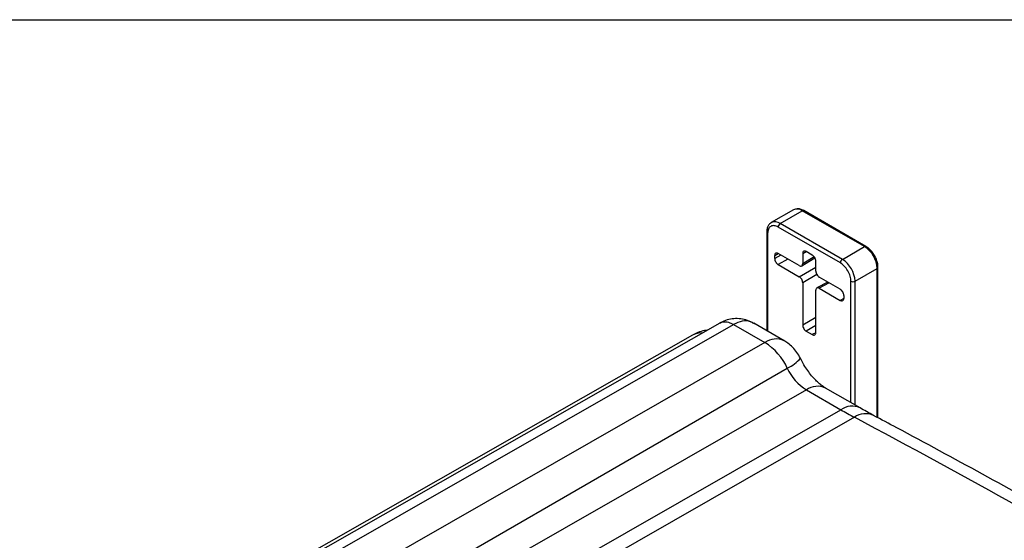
# Model space of a CAD drawing. Header units: inches. Extents: x 1.4 to 59.1, y 1.4 to 45.4.
# Tile 25 of 26: x 45.9 to 52.8, y 41.8 to 45.4. Entities that reach past the tile are written whole.
import ezdxf

# ---------------------------------------------------------------- set-up
doc = ezdxf.new("R2010")
doc.units = ezdxf.units.IN
doc.header["$LTSCALE"] = 5.5
doc.header["$MEASUREMENT"] = 0
doc.layers.add('TEXT', color=140, linetype='Continuous', lineweight=25)

msp = doc.modelspace()

# ---------------------------------------------------------------- linework, layer by layer
for p, q in [((51.2882, 44.0522), (51.135, 43.9638)), ((51.1969, 43.9577), (51.35, 44.0461)), ((51.7827, 43.7963), (51.35, 44.0461)), ((51.793, 43.7973), (51.3604, 44.0471)), ((51.615, 43.6827), (51.1823, 43.9324)), ((51.6296, 43.7079), (51.1969, 43.9577)), ((51.1034, 43.8987), (51.1034, 43.2119)), ((51.1094, 43.8903), (51.1094, 43.2084)), ((51.6296, 43.7079), (51.7827, 43.7963)), ((51.1588, 43.7347), (51.1829, 43.7496)), ((51.201, 43.7383), (51.1588, 43.7139)), ((51.1588, 43.7139), (51.1588, 43.7347)), ((51.3289, 43.6645), (51.1831, 43.7487)), ((51.3532, 43.7487), (51.3774, 43.7636)), ((51.3532, 43.7487), (51.3532, 43.6785)), ((51.3532, 43.6785), (51.4319, 43.7271)), ((51.4198, 43.7383), (51.3775, 43.7627)), ((51.2496, 43.7103), (51.1831, 43.6718)), ((51.1831, 43.6718), (51.3289, 43.5876)), ((51.3464, 43.663), (51.4371, 43.7191)), ((51.4441, 43.6261), (51.4441, 43.6962)), ((51.3289, 43.5876), (51.4441, 43.6541)), ((51.4515, 43.6023), (51.3532, 43.5455)), ((51.7171, 43.5563), (51.8702, 43.6447)), ((51.8702, 42.609), (51.8702, 43.6447)), ((51.8762, 42.6058), (51.8763, 43.6532)), ((51.3532, 43.5455), (51.3532, 43.2508)), ((51.5275, 43.5498), (51.4515, 43.509)), ((51.6142, 43.4998), (51.4684, 43.584)), ((51.5373, 43.5442), (51.4684, 43.5071)), ((51.523, 43.5474), (51.523, 43.5525)), ((51.5268, 43.5495), (51.5268, 43.5502)), ((51.6879, 42.7116), (51.6879, 43.5563)), ((51.7171, 42.6948), (51.7171, 43.5563)), ((51.4441, 43.1984), (51.4441, 43.4931)), ((51.4684, 43.5071), (51.6142, 43.4229)), ((51.6385, 43.4577), (51.6385, 43.4369)), ((51.6384, 43.4359), (51.6142, 43.4229)), ((50.7769, 43.2653), (47.3818, 41.3294)), ((47.4438, 41.2936), (50.8723, 43.2556)), ((50.8723, 43.2556), (51.091, 43.1293)), ((51.2242, 43.1421), (51.0136, 43.2637)), ((51.4441, 43.3033), (51.3532, 43.2508)), ((50.5872, 43.1813), (47.3607, 41.3416)), ((51.4441, 43.2471), (51.3775, 43.2087)), ((51.3775, 43.2087), (51.4198, 43.1843)), ((51.4439, 43.1973), (51.4198, 43.1843)), ((51.091, 43.1293), (47.6625, 41.1674)), ((47.9111, 41.0239), (51.2461, 42.9521)), ((51.3791, 42.8002), (48.0922, 40.9193)), ((51.3791, 42.8002), (51.6182, 42.6621)), ((51.7515, 42.6749), (51.5123, 42.813)), ((48.3314, 40.7812), (51.6182, 42.6621)), ((51.7129, 42.6096), (48.4236, 40.728))]:
    msp.add_line(p, q)
for centre, radius, start, end in [((51.3138, 43.9955), 0.0622, 54.38127, 114.30663), ((51.3561, 44.0377), 0.0104, 65.69242, 125.6179), ((51.1606, 43.907), 0.0624, 54.41909, 113.87361), ((51.214, 43.931), 0.0317, 122.60532, 177.3933), ((51.1137, 43.8998), 0.0104, 186.55764, 245.54839), ((51.7887, 43.7885), 0.00988, 63.85758, 127.27243), ((51.6802, 43.6361), 0.1902, 2.60477, 57.39381), ((51.6467, 43.6812), 0.0317, 122.60532, 177.39329), ((51.5271, 43.5477), 0.1902, 2.60476, 57.39375), ((51.8664, 43.6539), 0.00989, 292.73796, 355.95814), ((51.7025, 43.5845), 0.0317, 242.6084, 297.38995), ((50.6451, 43.0758), 0.1203, 85.27978, 118.75059), ((51.1688, 43.0198), 0.1344, 65.63898, 125.36376), ((50.8691, 42.7786), 0.415, 24.70975, 57.68427), ((51.1606, 43.1598), 0.2246, 292.37635, 321.70425), ((51.5692, 43.1007), 0.3556, 204.70975, 237.68427), ((51.4568, 42.6907), 0.1343, 65.60862, 125.36638), ((51.696, 42.5526), 0.1344, 65.64883, 125.36291), ((53.2027, 45.4057), 3.1682, 239.99208, 241.9491), ((51.7909, 42.4974), 0.1367, 66.3674, 124.81213), ((15.0069, -26.1953), 77.9836, 58.082257, 61.920994)]:
    msp.add_arc(centre, radius, start, end)
for points, knots in [([(51.3602, 44.0462), (51.3562, 44.0487), (51.3446, 44.056), (51.3251, 44.0602), (51.3044, 44.0601), (51.2935, 44.0543), (51.2889, 44.0518)], [0, 0, 0, 0, 0.171726, 0.487018, 0.782785, 1, 1, 1, 1]), ([(51.1357, 43.9634), (51.1342, 43.9628), (51.1259, 43.9594), (51.1151, 43.9463), (51.1061, 43.9257), (51.1025, 43.9092), (51.1035, 43.8994), (51.1036, 43.8986)], [0, 0, 0, 0, 0.069207, 0.366773, 0.662092, 0.974146, 1, 1, 1, 1]), ([(51.1823, 43.9324), (51.1737, 43.9374), (51.1645, 43.9409), (51.1465, 43.9431), (51.1379, 43.9416), (51.1236, 43.9334), (51.1181, 43.9267), (51.111, 43.9101), (51.1094, 43.9002), (51.1094, 43.8903)], [0, 0, 0, 0, 0.25, 0.25, 0.5, 0.5, 0.75, 0.75, 1, 1, 1, 1]), ([(51.8763, 43.6532), (51.8761, 43.6583), (51.8755, 43.673), (51.8695, 43.6986), (51.8569, 43.7285), (51.8393, 43.7565), (51.8178, 43.7795), (51.8019, 43.7936), (51.7932, 43.7971), (51.793, 43.7972)], [0, 0, 0, 0, 0.096796, 0.276273, 0.455181, 0.63388, 0.813484, 0.995222, 1, 1, 1, 1]), ([(51.1831, 43.7487), (51.1802, 43.7503), (51.1771, 43.7515), (51.1711, 43.7522), (51.1683, 43.7518), (51.1635, 43.749), (51.1617, 43.7468), (51.1593, 43.7412), (51.1588, 43.738), (51.1588, 43.7347)], [0, 0, 0, 0, 0.25, 0.25, 0.5, 0.5, 0.75, 0.75, 1, 1, 1, 1]), ([(51.3775, 43.7627), (51.3747, 43.7644), (51.3716, 43.7656), (51.3656, 43.7663), (51.3627, 43.7658), (51.358, 43.7631), (51.3561, 43.7608), (51.3538, 43.7553), (51.3532, 43.752), (51.3532, 43.7487)], [0, 0, 0, 0, 0.25, 0.25, 0.5, 0.5, 0.75, 0.75, 1, 1, 1, 1]), ([(51.4441, 43.6962), (51.4441, 43.6996), (51.4436, 43.7034), (51.4412, 43.7117), (51.4393, 43.7161), (51.4346, 43.7243), (51.4317, 43.7281), (51.4257, 43.7343), (51.4227, 43.7367), (51.4198, 43.7383)], [0, 0, 0, 0, 0.25, 0.25, 0.5, 0.5, 0.75, 0.75, 1, 1, 1, 1]), ([(51.1588, 43.7139), (51.1588, 43.7106), (51.1593, 43.7067), (51.1617, 43.6985), (51.1635, 43.6941), (51.1683, 43.6859), (51.1711, 43.6821), (51.1771, 43.6759), (51.1802, 43.6735), (51.1831, 43.6718)], [0, 0, 0, 0, 0.25, 0.25, 0.5, 0.5, 0.75, 0.75, 1, 1, 1, 1]), ([(51.3289, 43.6645), (51.3318, 43.6628), (51.3349, 43.6617), (51.3409, 43.6609), (51.3437, 43.6614), (51.3485, 43.6642), (51.3503, 43.6664), (51.3527, 43.6719), (51.3532, 43.6752), (51.3532, 43.6785)], [0, 0, 0, 0, 0.25, 0.25, 0.5, 0.5, 0.75, 0.75, 1, 1, 1, 1]), ([(51.6879, 43.5563), (51.6879, 43.5663), (51.6863, 43.5779), (51.6792, 43.6027), (51.6737, 43.6159), (51.6594, 43.6406), (51.6508, 43.652), (51.6329, 43.6705), (51.6236, 43.6777), (51.615, 43.6827)], [0, 0, 0, 0, 0.25, 0.25, 0.5, 0.5, 0.75, 0.75, 1, 1, 1, 1]), ([(51.4441, 43.6261), (51.4441, 43.6228), (51.4446, 43.6189), (51.447, 43.6106), (51.4488, 43.6062), (51.4536, 43.598), (51.4565, 43.5942), (51.4624, 43.588), (51.4655, 43.5856), (51.4684, 43.584)], [0, 0, 0, 0, 0.25, 0.25, 0.5, 0.5, 0.75, 0.75, 1, 1, 1, 1]), ([(51.3532, 43.5455), (51.3532, 43.5488), (51.3527, 43.5527), (51.3503, 43.561), (51.3485, 43.5654), (51.3437, 43.5736), (51.3409, 43.5774), (51.3349, 43.5836), (51.3318, 43.586), (51.3289, 43.5876)], [0, 0, 0, 0, 0.25, 0.25, 0.5, 0.5, 0.75, 0.75, 1, 1, 1, 1]), ([(51.4684, 43.5071), (51.4655, 43.5088), (51.4624, 43.51), (51.4565, 43.5107), (51.4536, 43.5102), (51.4488, 43.5074), (51.447, 43.5052), (51.4446, 43.4997), (51.4441, 43.4964), (51.4441, 43.4931)], [0, 0, 0, 0, 0.25, 0.25, 0.5, 0.5, 0.75, 0.75, 1, 1, 1, 1]), ([(51.6385, 43.4577), (51.6385, 43.461), (51.638, 43.4649), (51.6357, 43.4731), (51.6338, 43.4775), (51.6291, 43.4857), (51.6262, 43.4895), (51.6202, 43.4957), (51.6171, 43.4981), (51.6142, 43.4998)], [0, 0, 0, 0, 0.25, 0.25, 0.5, 0.5, 0.75, 0.75, 1, 1, 1, 1]), ([(51.6142, 43.4229), (51.6171, 43.4213), (51.6202, 43.4201), (51.6262, 43.4194), (51.6291, 43.4198), (51.6338, 43.4226), (51.6357, 43.4248), (51.638, 43.4304), (51.6385, 43.4336), (51.6385, 43.4369)], [0, 0, 0, 0, 0.25, 0.25, 0.5, 0.5, 0.75, 0.75, 1, 1, 1, 1]), ([(51.0191, 43.2586), (51.0139, 43.2621), (50.9952, 43.2748), (50.9583, 43.288), (50.9106, 43.2971), (50.8625, 43.2955), (50.8162, 43.2852), (50.7883, 43.2709), (50.7746, 43.2639)], [0, 0, 0, 0, 0.071874, 0.259289, 0.44806, 0.635985, 0.820661, 1, 1, 1, 1]), ([(50.7769, 43.2652), (50.7858, 43.2688), (50.8036, 43.2761), (50.8369, 43.2728), (50.8605, 43.2613), (50.8723, 43.2556)], [0, 0, 0, 0, 0.330667, 0.665334, 1, 1, 1, 1]), ([(51.0119, 43.2609), (51.0046, 43.2659), (50.9819, 43.2814), (50.933, 43.2824), (50.8927, 43.2646), (50.8723, 43.2556)], [0, 0, 0, 0, 0.189837, 0.590855, 1, 1, 1, 1]), ([(51.3532, 43.2508), (51.3532, 43.2475), (51.3537, 43.2436), (51.3561, 43.2354), (51.358, 43.231), (51.3627, 43.2227), (51.3656, 43.2189), (51.3716, 43.2128), (51.3747, 43.2104), (51.3775, 43.2087)], [0, 0, 0, 0, 0.25, 0.25, 0.5, 0.5, 0.75, 0.75, 1, 1, 1, 1]), ([(50.689, 43.2151), (50.6827, 43.2145), (50.6608, 43.2121), (50.6262, 43.2013), (50.6001, 43.1875), (50.5879, 43.1809)], [0, 0, 0, 0, 0.178202, 0.613058, 1, 1, 1, 1]), ([(51.4198, 43.1843), (51.4226, 43.1827), (51.4257, 43.1815), (51.4317, 43.1808), (51.4346, 43.1813), (51.4393, 43.184), (51.4412, 43.1862), (51.4436, 43.1918), (51.4441, 43.195), (51.4441, 43.1984)], [0, 0, 0, 0, 0.25, 0.25, 0.5, 0.5, 0.75, 0.75, 1, 1, 1, 1]), ([(51.3369, 43.0206), (51.3295, 43.0343), (51.3147, 43.0615), (51.2846, 43.0967), (51.2537, 43.1239), (51.232, 43.1373), (51.2231, 43.1428)], [0, 0, 0, 0, 0.274032, 0.547187, 0.815607, 1, 1, 1, 1]), ([(51.5121, 42.8132), (51.5115, 42.8135), (51.5053, 42.8167), (51.4886, 42.8281), (51.4636, 42.8482), (51.4361, 42.8748), (51.408, 42.9068), (51.3808, 42.9436), (51.3565, 42.9821), (51.3432, 43.0085), (51.337, 43.0208)], [0, 0, 0, 0, 0.012614, 0.14646, 0.283689, 0.424992, 0.570137, 0.718359, 0.868611, 1, 1, 1, 1]), ([(51.8453, 42.6236), (51.8291, 42.632), (51.7979, 42.6482), (51.7666, 42.6663), (51.7515, 42.6749)], [0, 0, 0, 0, 0.5207814, 1, 1, 1, 1]), ([(54.1068, 41.3678), (54.0023, 41.4279), (53.6992, 41.6023), (53.1976, 41.8857), (52.6021, 42.215), (52.1513, 42.4603), (51.8992, 42.5937), (51.8454, 42.6221)], [0, 0, 0, 0, 0.13864, 0.401985, 0.665332, 0.92868, 1, 1, 1, 1])]:
    msp.add_open_spline(points, degree=3, knots=knots)
at = {"layer": 'TEXT'}
msp.add_line((1.375, 45.375), (59.125, 45.375), dxfattribs=at)

doc.saveas('drawing.dxf')
